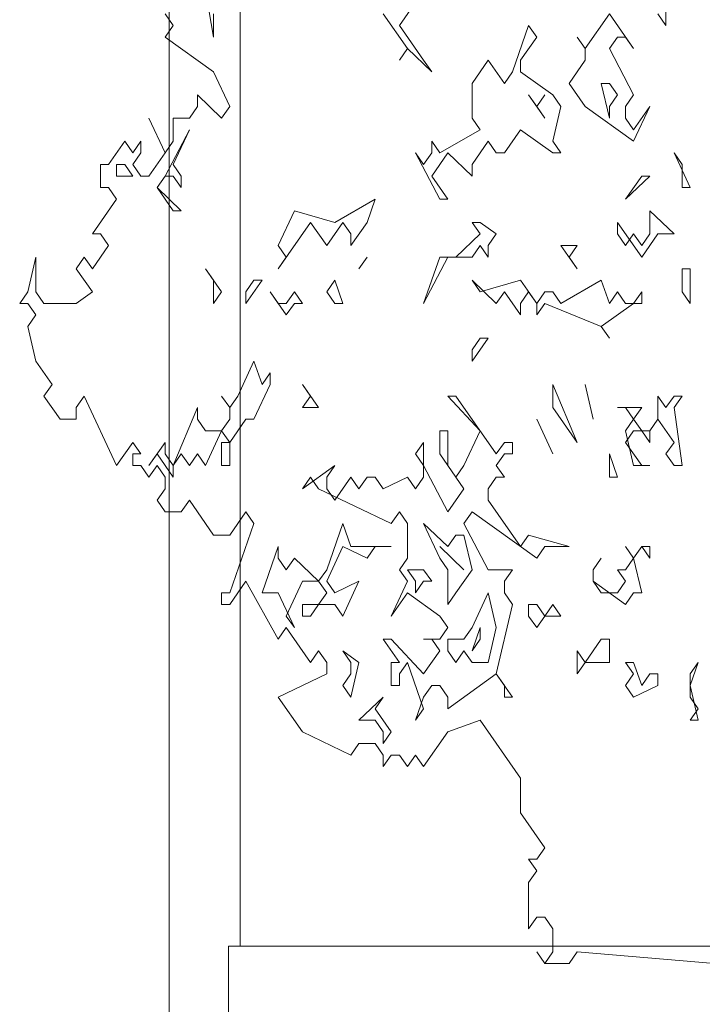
# Model space of a CAD drawing. Extents: x -25320 to 294860, y -9059 to 10983.
# Tile 27 of 58: x 4354 to 4930, y 401 to 1232. Entities that reach past the tile are written whole.
import ezdxf

# ---------------------------------------------------------------- set-up
doc = ezdxf.new("R2010")
doc.units = 0
doc.header["$MEASUREMENT"] = 0
doc.layers.add('COUPE', color=7, linetype='Continuous', lineweight=0)

msp = doc.modelspace()

# ---------------------------------------------------------------- linework, layer by layer
at = {"layer": 'COUPE', "linetype": 'Continuous', "lineweight": 20}
for p, q in [((4540.48, 450), (4540.48, 2080)), ((4480.48, 0), (4480.48, 2020)), ((4511.11, 1256.39), (4517.92, 1217.29)), ((4674.68, 1227.07), (4695.13, 1256.39)), ((4899.59, 1227.07), (4899.59, 1246.62)), ((4477.03, 1236.84), (4483.85, 1227.07)), ((4517.92, 1217.29), (4517.92, 1236.84)), ((4661.05, 1236.84), (4681.49, 1207.52)), ((4851.88, 1236.84), (4831.44, 1207.52)), ((4872.33, 1207.52), (4851.88, 1236.84)), ((4892.77, 1236.84), (4899.59, 1227.07)), ((4483.85, 1227.07), (4477.03, 1217.29)), ((4695.13, 1197.74), (4674.68, 1227.07)), ((4783.73, 1227.07), (4770.1, 1187.97)), ((4790.54, 1217.29), (4783.73, 1227.07)), ((4477.03, 1217.29), (4517.92, 1187.97)), ((4776.91, 1197.74), (4790.54, 1217.29)), ((4824.62, 1217.29), (4831.44, 1207.52)), ((4831.44, 1207.52), (4824.62, 1217.29)), ((4851.88, 1207.52), (4858.7, 1217.29)), ((4858.7, 1217.29), (4865.51, 1217.29)), ((4865.51, 1217.29), (4872.33, 1207.52)), ((4681.49, 1207.52), (4674.68, 1197.74)), ((4674.68, 1197.74), (4681.49, 1207.52)), ((4681.49, 1207.52), (4701.94, 1187.97)), ((4831.44, 1207.52), (4831.44, 1197.74)), ((4872.33, 1168.42), (4851.88, 1207.52)), ((4701.94, 1187.97), (4695.13, 1197.74)), ((4749.65, 1197.74), (4736.02, 1178.2)), ((4763.28, 1178.2), (4749.65, 1197.74)), ((4776.91, 1187.97), (4776.91, 1197.74)), ((4831.44, 1197.74), (4817.8, 1178.2)), ((4517.92, 1187.97), (4531.55, 1158.65)), ((4770.1, 1187.97), (4763.28, 1178.2)), ((4804.17, 1168.42), (4776.91, 1187.97)), ((4736.02, 1178.2), (4736.02, 1148.87)), ((4817.8, 1178.2), (4831.44, 1158.65)), ((4851.88, 1178.2), (4845.07, 1178.2)), ((4845.07, 1178.2), (4851.88, 1148.87)), ((4858.7, 1168.42), (4851.88, 1178.2)), ((4524.74, 1148.87), (4504.29, 1168.42)), ((4504.29, 1168.42), (4504.29, 1158.65)), ((4783.73, 1168.42), (4797.36, 1148.87)), ((4790.54, 1158.65), (4783.73, 1168.42)), ((4790.54, 1158.65), (4797.36, 1168.42)), ((4797.36, 1168.42), (4790.54, 1158.65)), ((4810.99, 1158.65), (4804.17, 1168.42)), ((4851.88, 1158.65), (4858.7, 1168.42)), ((4865.51, 1158.65), (4872.33, 1168.42)), ((4504.29, 1158.65), (4497.48, 1148.87)), ((4531.55, 1158.65), (4524.74, 1148.87)), ((4797.36, 1148.87), (4790.54, 1158.65)), ((4804.17, 1129.32), (4810.99, 1158.65)), ((4831.44, 1158.65), (4872.33, 1129.32)), ((4851.88, 1148.87), (4851.88, 1158.65)), ((4865.51, 1148.87), (4865.51, 1158.65)), ((4872.33, 1129.32), (4885.96, 1158.65)), ((4885.96, 1158.65), (4872.33, 1139.1)), ((4477.03, 1119.55), (4463.4, 1148.87)), ((4463.4, 1148.87), (4477.03, 1119.55)), ((4497.48, 1148.87), (4483.85, 1148.87)), ((4483.85, 1148.87), (4483.85, 1129.32)), ((4736.02, 1148.87), (4742.83, 1139.1)), ((4872.33, 1139.1), (4865.51, 1148.87)), ((4497.48, 1139.1), (4477.03, 1100)), ((4483.85, 1109.77), (4497.48, 1139.1)), ((4742.83, 1139.1), (4708.76, 1119.55)), ((4763.28, 1119.55), (4776.91, 1139.1)), ((4776.91, 1139.1), (4804.17, 1119.55)), ((4442.95, 1129.32), (4429.32, 1109.77)), ((4449.77, 1119.55), (4442.95, 1129.32)), ((4456.58, 1129.32), (4449.77, 1119.55)), ((4456.58, 1119.55), (4456.58, 1129.32)), ((4483.85, 1129.32), (4477.03, 1119.55)), ((4708.76, 1119.55), (4701.94, 1129.32)), ((4701.94, 1129.32), (4701.94, 1119.55)), ((4736.02, 1109.77), (4749.65, 1129.32)), ((4749.65, 1129.32), (4756.46, 1119.55)), ((4810.99, 1119.55), (4804.17, 1129.32)), ((4449.77, 1109.77), (4456.58, 1119.55)), ((4477.03, 1119.55), (4463.4, 1100)), ((4695.13, 1109.77), (4688.31, 1119.55)), ((4688.31, 1119.55), (4708.76, 1080.45)), ((4701.94, 1119.55), (4695.13, 1109.77)), ((4701.94, 1100), (4715.57, 1119.55)), ((4715.57, 1119.55), (4736.02, 1100)), ((4756.46, 1119.55), (4763.28, 1119.55)), ((4804.17, 1119.55), (4810.99, 1119.55)), ((4920.04, 1090.23), (4906.41, 1119.55)), ((4906.41, 1119.55), (4913.22, 1109.77)), ((4429.32, 1109.77), (4422.51, 1109.77)), ((4422.51, 1109.77), (4422.51, 1090.23)), ((4442.95, 1109.77), (4436.14, 1109.77)), ((4436.14, 1109.77), (4436.14, 1100)), ((4449.77, 1100), (4442.95, 1109.77)), ((4456.58, 1100), (4449.77, 1109.77)), ((4490.66, 1100), (4483.85, 1109.77)), ((4736.02, 1100), (4736.02, 1109.77)), ((4913.22, 1109.77), (4913.22, 1090.23)), ((4436.14, 1100), (4449.77, 1100)), ((4463.4, 1100), (4456.58, 1100)), ((4470.22, 1090.23), (4477.03, 1100)), ((4477.03, 1100), (4470.22, 1090.23)), ((4477.03, 1100), (4483.85, 1100)), ((4483.85, 1100), (4490.66, 1090.23)), ((4490.66, 1090.23), (4490.66, 1100)), ((4715.57, 1080.45), (4701.94, 1100)), ((4865.51, 1080.45), (4885.96, 1100)), ((4879.14, 1100), (4865.51, 1080.45)), ((4885.96, 1100), (4879.14, 1100)), ((4422.51, 1090.23), (4429.32, 1090.23)), ((4429.32, 1090.23), (4436.14, 1080.45)), ((4470.22, 1090.23), (4490.66, 1070.68)), ((4483.85, 1070.68), (4470.22, 1090.23)), ((4913.22, 1090.23), (4920.04, 1090.23)), ((4436.14, 1080.45), (4415.69, 1051.13)), ((4654.23, 1080.45), (4620.16, 1060.9)), ((4647.42, 1060.9), (4654.23, 1080.45)), ((4708.76, 1080.45), (4715.57, 1080.45)), ((4490.66, 1070.68), (4483.85, 1070.68)), ((4586.08, 1070.68), (4572.45, 1041.35)), ((4620.16, 1060.9), (4586.08, 1070.68)), ((4906.41, 1051.13), (4885.96, 1070.68)), ((4885.96, 1070.68), (4885.96, 1051.13)), ((4572.45, 1021.8), (4599.71, 1060.9)), ((4599.71, 1060.9), (4613.34, 1041.35)), ((4613.34, 1041.35), (4626.97, 1060.9)), ((4626.97, 1060.9), (4633.79, 1051.13)), ((4633.79, 1041.35), (4647.42, 1060.9)), ((4742.83, 1060.9), (4736.02, 1060.9)), ((4736.02, 1060.9), (4742.83, 1051.13)), ((4756.46, 1051.13), (4742.83, 1060.9)), ((4858.7, 1051.13), (4858.7, 1060.9)), ((4858.7, 1060.9), (4879.14, 1031.58)), ((4415.69, 1051.13), (4422.51, 1051.13)), ((4422.51, 1051.13), (4429.32, 1041.35)), ((4633.79, 1051.13), (4633.79, 1041.35)), ((4742.83, 1051.13), (4722.39, 1031.58)), ((4749.65, 1041.35), (4756.46, 1051.13)), ((4865.51, 1041.35), (4858.7, 1051.13)), ((4872.33, 1051.13), (4865.51, 1041.35)), ((4879.14, 1041.35), (4872.33, 1051.13)), ((4885.96, 1051.13), (4879.14, 1041.35)), ((4885.96, 1041.35), (4892.77, 1051.13)), ((4892.77, 1051.13), (4906.41, 1051.13)), ((4429.32, 1041.35), (4415.69, 1021.8)), ((4572.45, 1041.35), (4579.26, 1031.58)), ((4736.02, 1031.58), (4742.83, 1041.35)), ((4742.83, 1041.35), (4749.65, 1031.58)), ((4749.65, 1031.58), (4749.65, 1041.35)), ((4824.62, 1041.35), (4810.99, 1041.35)), ((4810.99, 1041.35), (4824.62, 1021.8)), ((4817.8, 1031.58), (4824.62, 1041.35)), ((4879.14, 1031.58), (4885.96, 1041.35)), ((4367.98, 1031.58), (4361.17, 1002.26)), ((4367.98, 1002.26), (4367.98, 1031.58)), ((4408.88, 1031.58), (4402.06, 1021.8)), ((4415.69, 1021.8), (4408.88, 1031.58)), ((4579.26, 1031.58), (4572.45, 1021.8)), ((4640.6, 1021.8), (4647.42, 1031.58)), ((4647.42, 1031.58), (4640.6, 1021.8)), ((4708.76, 1031.58), (4695.13, 992.48)), ((4695.13, 992.48), (4715.57, 1031.58)), ((4722.39, 1031.58), (4708.76, 1031.58)), ((4715.57, 1031.58), (4736.02, 1031.58)), ((4824.62, 1021.8), (4817.8, 1031.58)), ((4402.06, 1021.8), (4415.69, 1002.26)), ((4524.74, 1002.26), (4511.11, 1021.8)), ((4511.11, 1021.8), (4517.92, 1012.03)), ((4920.04, 1021.8), (4913.22, 1021.8)), ((4913.22, 1021.8), (4913.22, 1002.26)), ((4920.04, 992.48), (4920.04, 1021.8)), ((4517.92, 1012.03), (4517.92, 992.48)), ((4545.19, 992.48), (4558.82, 1012.03)), ((4552, 1012.03), (4545.19, 1002.26)), ((4558.82, 1012.03), (4552, 1012.03)), ((4620.16, 1012.03), (4613.34, 1002.26)), ((4626.97, 992.48), (4620.16, 1012.03)), ((4742.83, 1002.26), (4736.02, 1012.03)), ((4736.02, 1012.03), (4756.46, 992.48)), ((4776.91, 1012.03), (4742.83, 1002.26)), ((4790.54, 992.48), (4776.91, 1012.03)), ((4845.07, 1012.03), (4810.99, 992.48)), ((4851.88, 992.48), (4845.07, 1012.03)), ((4361.17, 1002.26), (4354.35, 992.48)), ((4374.8, 992.48), (4367.98, 1002.26)), ((4415.69, 1002.26), (4402.06, 992.48)), ((4517.92, 992.48), (4524.74, 1002.26)), ((4545.19, 1002.26), (4545.19, 992.48)), ((4572.45, 992.48), (4565.63, 1002.26)), ((4565.63, 1002.26), (4579.26, 982.71)), ((4586.08, 1002.26), (4579.26, 992.48)), ((4592.89, 992.48), (4586.08, 1002.26)), ((4613.34, 1002.26), (4620.16, 992.48)), ((4756.46, 992.48), (4763.28, 1002.26)), ((4763.28, 1002.26), (4776.91, 982.71)), ((4776.91, 992.48), (4783.73, 1002.26)), ((4783.73, 1002.26), (4790.54, 992.48)), ((4797.36, 1002.26), (4790.54, 992.48)), ((4804.17, 1002.26), (4797.36, 1002.26)), ((4810.99, 992.48), (4804.17, 1002.26)), ((4858.7, 1002.26), (4851.88, 992.48)), ((4865.51, 992.48), (4858.7, 1002.26)), ((4879.14, 1002.26), (4872.33, 992.48)), ((4879.14, 992.48), (4879.14, 1002.26)), ((4913.22, 1002.26), (4920.04, 992.48)), ((4354.35, 992.48), (4361.17, 992.48)), ((4361.17, 992.48), (4367.98, 982.71)), ((4402.06, 992.48), (4374.8, 992.48)), ((4579.26, 992.48), (4572.45, 992.48)), ((4579.26, 982.71), (4586.08, 992.48)), ((4586.08, 992.48), (4592.89, 992.48)), ((4620.16, 992.48), (4626.97, 992.48)), ((4776.91, 982.71), (4776.91, 992.48)), ((4790.54, 992.48), (4790.54, 982.71)), ((4790.54, 982.71), (4797.36, 992.48)), ((4797.36, 992.48), (4845.07, 972.93)), ((4845.07, 972.93), (4872.33, 992.48)), ((4872.33, 992.48), (4865.51, 992.48)), ((4872.33, 992.48), (4879.14, 992.48)), ((4367.98, 982.71), (4361.17, 972.93)), ((4361.17, 972.93), (4367.98, 943.61)), ((4845.07, 972.93), (4851.88, 963.16)), ((4851.88, 963.16), (4845.07, 972.93)), ((4736.02, 943.61), (4749.65, 963.16)), ((4742.83, 963.16), (4736.02, 953.38)), ((4749.65, 963.16), (4742.83, 963.16)), ((4736.02, 953.38), (4736.02, 943.61)), ((4367.98, 943.61), (4381.61, 924.06)), ((4552, 943.61), (4538.37, 914.29)), ((4558.82, 924.06), (4552, 943.61)), ((4565.63, 933.83), (4558.82, 924.06)), ((4565.63, 924.06), (4565.63, 933.83)), ((4381.61, 924.06), (4374.8, 914.29)), ((4552, 894.74), (4565.63, 924.06)), ((4606.52, 904.51), (4592.89, 924.06)), ((4592.89, 924.06), (4599.71, 914.29)), ((4824.62, 875.19), (4804.17, 924.06)), ((4804.17, 924.06), (4804.17, 904.51)), ((4831.44, 924.06), (4838.25, 894.74)), ((4838.25, 894.74), (4831.44, 924.06)), ((4374.8, 914.29), (4388.43, 894.74)), ((4402.06, 904.51), (4408.88, 914.29)), ((4408.88, 914.29), (4436.14, 855.64)), ((4531.55, 904.51), (4524.74, 914.29)), ((4524.74, 914.29), (4531.55, 904.51)), ((4538.37, 914.29), (4531.55, 904.51)), ((4599.71, 914.29), (4592.89, 904.51)), ((4722.39, 914.29), (4715.57, 914.29)), ((4715.57, 914.29), (4742.83, 884.96)), ((4756.46, 865.41), (4722.39, 914.29)), ((4899.59, 904.51), (4892.77, 914.29)), ((4892.77, 914.29), (4892.77, 894.74)), ((4906.41, 914.29), (4899.59, 904.51)), ((4906.41, 904.51), (4913.22, 914.29)), ((4913.22, 914.29), (4906.41, 914.29)), ((4402.06, 894.74), (4402.06, 904.51)), ((4504.29, 904.51), (4483.85, 855.64)), ((4504.29, 894.74), (4504.29, 904.51)), ((4531.55, 904.51), (4531.55, 894.74)), ((4592.89, 904.51), (4606.52, 904.51)), ((4804.17, 904.51), (4824.62, 875.19)), ((4879.14, 904.51), (4858.7, 904.51)), ((4858.7, 904.51), (4865.51, 904.51)), ((4865.51, 904.51), (4872.33, 894.74)), ((4872.33, 894.74), (4879.14, 904.51)), ((4913.22, 855.64), (4906.41, 904.51)), ((4388.43, 894.74), (4402.06, 894.74)), ((4511.11, 884.96), (4504.29, 894.74)), ((4531.55, 894.74), (4524.74, 884.96)), ((4531.55, 875.19), (4545.19, 894.74)), ((4545.19, 894.74), (4552, 894.74)), ((4790.54, 894.74), (4804.17, 865.41)), ((4804.17, 865.41), (4790.54, 894.74)), ((4872.33, 894.74), (4865.51, 884.96)), ((4879.14, 884.96), (4872.33, 894.74)), ((4892.77, 894.74), (4885.96, 884.96)), ((4885.96, 884.96), (4892.77, 894.74)), ((4892.77, 894.74), (4906.41, 875.19)), ((4524.74, 884.96), (4511.11, 884.96)), ((4511.11, 855.64), (4524.74, 884.96)), ((4524.74, 884.96), (4531.55, 875.19)), ((4715.57, 884.96), (4708.76, 884.96)), ((4708.76, 884.96), (4708.76, 865.41)), ((4715.57, 855.64), (4715.57, 884.96)), ((4742.83, 884.96), (4729.2, 855.64)), ((4865.51, 884.96), (4872.33, 855.64)), ((4865.51, 875.19), (4872.33, 884.96)), ((4872.33, 884.96), (4879.14, 884.96)), ((4885.96, 884.96), (4879.14, 884.96)), ((4879.14, 884.96), (4885.96, 875.19)), ((4885.96, 875.19), (4885.96, 884.96)), ((4436.14, 855.64), (4449.77, 875.19)), ((4449.77, 875.19), (4456.58, 865.41)), ((4477.03, 875.19), (4463.4, 855.64)), ((4477.03, 865.41), (4477.03, 875.19)), ((4531.55, 875.19), (4524.74, 875.19)), ((4524.74, 875.19), (4524.74, 855.64)), ((4531.55, 855.64), (4531.55, 875.19)), ((4695.13, 875.19), (4688.31, 865.41)), ((4695.13, 855.64), (4695.13, 875.19)), ((4763.28, 875.19), (4756.46, 865.41)), ((4770.1, 875.19), (4763.28, 875.19)), ((4770.1, 865.41), (4770.1, 875.19)), ((4879.14, 855.64), (4865.51, 875.19)), ((4906.41, 875.19), (4899.59, 865.41)), ((4456.58, 865.41), (4449.77, 865.41)), ((4449.77, 865.41), (4449.77, 855.64)), ((4463.4, 855.64), (4470.22, 865.41)), ((4470.22, 865.41), (4483.85, 845.86)), ((4483.85, 855.64), (4477.03, 865.41)), ((4483.85, 855.64), (4490.66, 865.41)), ((4490.66, 865.41), (4497.48, 855.64)), ((4497.48, 855.64), (4504.29, 865.41)), ((4504.29, 865.41), (4511.11, 855.64)), ((4688.31, 865.41), (4695.13, 855.64)), ((4708.76, 865.41), (4729.2, 836.09)), ((4756.46, 855.64), (4763.28, 865.41)), ((4763.28, 865.41), (4770.1, 865.41)), ((4858.7, 845.86), (4851.88, 865.41)), ((4851.88, 865.41), (4851.88, 845.86)), ((4899.59, 865.41), (4906.41, 855.64)), ((4449.77, 855.64), (4456.58, 855.64)), ((4456.58, 855.64), (4463.4, 845.86)), ((4463.4, 845.86), (4470.22, 855.64)), ((4470.22, 855.64), (4477.03, 845.86)), ((4483.85, 845.86), (4483.85, 855.64)), ((4524.74, 855.64), (4531.55, 855.64)), ((4620.16, 855.64), (4592.89, 836.09)), ((4613.34, 845.86), (4620.16, 855.64)), ((4715.57, 816.54), (4695.13, 855.64)), ((4695.13, 855.64), (4695.13, 845.86)), ((4722.39, 845.86), (4715.57, 855.64)), ((4729.2, 855.64), (4722.39, 845.86)), ((4763.28, 845.86), (4756.46, 855.64)), ((4872.33, 855.64), (4885.96, 855.64)), ((4885.96, 855.64), (4879.14, 855.64)), ((4906.41, 855.64), (4913.22, 855.64)), ((4477.03, 845.86), (4477.03, 836.09)), ((4592.89, 836.09), (4599.71, 845.86)), ((4599.71, 845.86), (4606.52, 836.09)), ((4613.34, 836.09), (4613.34, 845.86)), ((4633.79, 845.86), (4620.16, 826.32)), ((4640.6, 836.09), (4633.79, 845.86)), ((4647.42, 845.86), (4640.6, 836.09)), ((4654.23, 845.86), (4647.42, 845.86)), ((4661.05, 836.09), (4654.23, 845.86)), ((4681.49, 845.86), (4661.05, 836.09)), ((4688.31, 836.09), (4681.49, 845.86)), ((4695.13, 845.86), (4688.31, 836.09)), ((4749.65, 836.09), (4756.46, 845.86)), ((4756.46, 845.86), (4763.28, 845.86)), ((4851.88, 845.86), (4858.7, 845.86)), ((4477.03, 836.09), (4470.22, 826.32)), ((4606.52, 836.09), (4667.86, 806.77)), ((4620.16, 826.32), (4613.34, 836.09)), ((4729.2, 836.09), (4715.57, 816.54)), ((4749.65, 826.32), (4749.65, 836.09)), ((4470.22, 826.32), (4477.03, 816.54)), ((4490.66, 816.54), (4497.48, 826.32)), ((4497.48, 826.32), (4517.92, 796.99)), ((4776.91, 787.22), (4749.65, 826.32)), ((4477.03, 816.54), (4490.66, 816.54)), ((4531.55, 796.99), (4545.19, 816.54)), ((4545.19, 816.54), (4552, 806.77)), ((4667.86, 806.77), (4674.68, 816.54)), ((4674.68, 816.54), (4681.49, 806.77)), ((4729.2, 806.77), (4736.02, 816.54)), ((4736.02, 816.54), (4790.54, 777.44)), ((4552, 806.77), (4531.55, 748.12)), ((4626.97, 806.77), (4613.34, 767.67)), ((4633.79, 787.22), (4626.97, 806.77)), ((4681.49, 806.77), (4681.49, 777.44)), ((4715.57, 787.22), (4695.13, 806.77)), ((4695.13, 806.77), (4708.76, 777.44)), ((4749.65, 767.67), (4729.2, 806.77)), ((4517.92, 796.99), (4531.55, 796.99)), ((4722.39, 796.99), (4715.57, 787.22)), ((4729.2, 796.99), (4722.39, 796.99)), ((4736.02, 767.67), (4729.2, 796.99)), ((4783.73, 796.99), (4776.91, 787.22)), ((4817.8, 787.22), (4783.73, 796.99)), ((4572.45, 787.22), (4558.82, 748.12)), ((4572.45, 777.44), (4572.45, 787.22)), ((4613.34, 757.89), (4626.97, 787.22)), ((4626.97, 787.22), (4647.42, 777.44)), ((4667.86, 787.22), (4633.79, 787.22)), ((4647.42, 777.44), (4654.23, 787.22)), ((4654.23, 787.22), (4667.86, 787.22)), ((4708.76, 787.22), (4729.2, 767.67)), ((4729.2, 767.67), (4708.76, 787.22)), ((4790.54, 777.44), (4797.36, 787.22)), ((4797.36, 787.22), (4817.8, 787.22)), ((4872.33, 777.44), (4865.51, 787.22)), ((4865.51, 787.22), (4872.33, 777.44)), ((4872.33, 777.44), (4879.14, 787.22)), ((4879.14, 787.22), (4872.33, 777.44)), ((4879.14, 787.22), (4885.96, 777.44)), ((4885.96, 787.22), (4879.14, 787.22)), ((4885.96, 777.44), (4885.96, 787.22)), ((4579.26, 767.67), (4572.45, 777.44)), ((4586.08, 777.44), (4579.26, 767.67)), ((4606.52, 757.89), (4586.08, 777.44)), ((4681.49, 777.44), (4674.68, 767.67)), ((4708.76, 777.44), (4715.57, 767.67)), ((4838.25, 767.67), (4845.07, 777.44)), ((4845.07, 777.44), (4838.25, 767.67)), ((4872.33, 777.44), (4865.51, 767.67)), ((4879.14, 748.12), (4872.33, 777.44)), ((4613.34, 767.67), (4606.52, 757.89)), ((4674.68, 767.67), (4681.49, 757.89)), ((4695.13, 767.67), (4681.49, 767.67)), ((4681.49, 767.67), (4688.31, 757.89)), ((4701.94, 757.89), (4695.13, 767.67)), ((4715.57, 767.67), (4715.57, 738.35)), ((4722.39, 748.12), (4736.02, 767.67)), ((4770.1, 767.67), (4749.65, 767.67)), ((4763.28, 757.89), (4770.1, 767.67)), ((4838.25, 757.89), (4838.25, 767.67)), ((4838.25, 767.67), (4838.25, 757.89)), ((4865.51, 767.67), (4858.7, 767.67)), ((4858.7, 767.67), (4865.51, 757.89)), ((4531.55, 738.35), (4545.19, 757.89)), ((4545.19, 757.89), (4572.45, 709.02)), ((4579.26, 728.57), (4592.89, 757.89)), ((4592.89, 757.89), (4606.52, 757.89)), ((4606.52, 757.89), (4613.34, 748.12)), ((4620.16, 748.12), (4613.34, 757.89)), ((4640.6, 757.89), (4620.16, 748.12)), ((4626.97, 728.57), (4640.6, 757.89)), ((4681.49, 757.89), (4667.86, 728.57)), ((4688.31, 757.89), (4688.31, 748.12)), ((4688.31, 748.12), (4695.13, 757.89)), ((4695.13, 757.89), (4701.94, 757.89)), ((4763.28, 748.12), (4763.28, 757.89)), ((4845.07, 748.12), (4838.25, 757.89)), ((4838.25, 757.89), (4865.51, 738.35)), ((4865.51, 757.89), (4858.7, 748.12)), ((4531.55, 748.12), (4524.74, 748.12)), ((4524.74, 748.12), (4524.74, 738.35)), ((4558.82, 748.12), (4572.45, 748.12)), ((4572.45, 748.12), (4586.08, 718.8)), ((4613.34, 748.12), (4606.52, 738.35)), ((4667.86, 728.57), (4681.49, 748.12)), ((4681.49, 748.12), (4708.76, 728.57)), ((4715.57, 738.35), (4722.39, 748.12)), ((4749.65, 748.12), (4736.02, 718.8)), ((4756.46, 718.8), (4749.65, 748.12)), ((4770.1, 738.35), (4763.28, 748.12)), ((4858.7, 748.12), (4845.07, 748.12)), ((4865.51, 738.35), (4872.33, 748.12)), ((4872.33, 748.12), (4879.14, 748.12)), ((4524.74, 738.35), (4531.55, 738.35)), ((4606.52, 738.35), (4592.89, 738.35)), ((4592.89, 738.35), (4592.89, 728.57)), ((4599.71, 728.57), (4606.52, 738.35)), ((4606.52, 738.35), (4620.16, 738.35)), ((4620.16, 738.35), (4626.97, 728.57)), ((4756.46, 679.7), (4770.1, 738.35)), ((4790.54, 738.35), (4783.73, 738.35)), ((4783.73, 738.35), (4783.73, 728.57)), ((4797.36, 728.57), (4790.54, 738.35)), ((4804.17, 738.35), (4797.36, 728.57)), ((4810.99, 728.57), (4804.17, 738.35)), ((4586.08, 718.8), (4579.26, 728.57)), ((4592.89, 728.57), (4599.71, 728.57)), ((4708.76, 728.57), (4715.57, 718.8)), ((4783.73, 728.57), (4790.54, 718.8)), ((4790.54, 718.8), (4797.36, 728.57)), ((4797.36, 728.57), (4810.99, 728.57)), ((4572.45, 709.02), (4579.26, 718.8)), ((4579.26, 718.8), (4599.71, 689.47)), ((4715.57, 718.8), (4708.76, 709.02)), ((4736.02, 718.8), (4729.2, 709.02)), ((4736.02, 699.25), (4742.83, 718.8)), ((4742.83, 718.8), (4742.83, 709.02)), ((4749.65, 689.47), (4756.46, 718.8)), ((4667.86, 709.02), (4661.05, 709.02)), ((4661.05, 709.02), (4674.68, 689.47)), ((4695.13, 679.7), (4667.86, 709.02)), ((4708.76, 709.02), (4695.13, 709.02)), ((4695.13, 709.02), (4701.94, 709.02)), ((4701.94, 709.02), (4708.76, 699.25)), ((4729.2, 709.02), (4715.57, 709.02)), ((4715.57, 709.02), (4715.57, 699.25)), ((4742.83, 709.02), (4736.02, 699.25)), ((4845.07, 709.02), (4831.44, 689.47)), ((4851.88, 709.02), (4845.07, 709.02)), ((4851.88, 689.47), (4851.88, 709.02)), ((4599.71, 689.47), (4606.52, 699.25)), ((4606.52, 699.25), (4613.34, 689.47)), ((4640.6, 689.47), (4626.97, 699.25)), ((4626.97, 699.25), (4633.79, 689.47)), ((4708.76, 699.25), (4695.13, 679.7)), ((4715.57, 699.25), (4722.39, 689.47)), ((4722.39, 689.47), (4729.2, 699.25)), ((4729.2, 699.25), (4736.02, 689.47)), ((4831.44, 689.47), (4824.62, 699.25)), ((4824.62, 699.25), (4824.62, 679.7)), ((4613.34, 689.47), (4613.34, 679.7)), ((4633.79, 660.15), (4640.6, 689.47)), ((4633.79, 689.47), (4633.79, 679.7)), ((4674.68, 689.47), (4667.86, 689.47)), ((4667.86, 689.47), (4667.86, 669.92)), ((4674.68, 679.7), (4681.49, 689.47)), ((4681.49, 689.47), (4695.13, 650.38)), ((4736.02, 689.47), (4749.65, 689.47)), ((4824.62, 679.7), (4831.44, 689.47)), ((4831.44, 689.47), (4851.88, 689.47)), ((4872.33, 689.47), (4865.51, 689.47)), ((4865.51, 689.47), (4872.33, 679.7)), ((4879.14, 669.92), (4872.33, 689.47)), ((4920.04, 669.92), (4926.85, 689.47)), ((4926.85, 689.47), (4920.04, 679.7)), ((4613.34, 679.7), (4572.45, 660.15)), ((4633.79, 679.7), (4626.97, 669.92)), ((4674.68, 669.92), (4674.68, 679.7)), ((4715.57, 650.38), (4756.46, 679.7)), ((4756.46, 679.7), (4763.28, 669.92)), ((4770.1, 660.15), (4756.46, 679.7)), ((4872.33, 679.7), (4865.51, 669.92)), ((4885.96, 679.7), (4879.14, 669.92)), ((4892.77, 679.7), (4885.96, 679.7)), ((4892.77, 669.92), (4892.77, 679.7)), ((4920.04, 679.7), (4920.04, 660.15)), ((4626.97, 669.92), (4633.79, 660.15)), ((4667.86, 669.92), (4674.68, 669.92)), ((4695.13, 660.15), (4701.94, 669.92)), ((4701.94, 669.92), (4708.76, 669.92)), ((4708.76, 669.92), (4715.57, 660.15)), ((4763.28, 669.92), (4763.28, 660.15)), ((4865.51, 669.92), (4872.33, 660.15)), ((4872.33, 660.15), (4892.77, 669.92)), ((4926.85, 640.6), (4920.04, 669.92)), ((4572.45, 660.15), (4592.89, 630.83)), ((4661.05, 660.15), (4640.6, 640.6)), ((4654.23, 650.38), (4661.05, 660.15)), ((4688.31, 640.6), (4695.13, 660.15)), ((4715.57, 660.15), (4715.57, 650.38)), ((4763.28, 660.15), (4770.1, 660.15)), ((4920.04, 660.15), (4926.85, 650.38)), ((4667.86, 630.83), (4654.23, 650.38)), ((4695.13, 650.38), (4688.31, 640.6)), ((4926.85, 650.38), (4920.04, 640.6)), ((4640.6, 640.6), (4654.23, 640.6)), ((4654.23, 640.6), (4661.05, 630.83)), ((4715.57, 630.83), (4742.83, 640.6)), ((4742.83, 640.6), (4776.91, 591.73)), ((4920.04, 640.6), (4926.85, 640.6)), ((4592.89, 630.83), (4633.79, 611.28)), ((4661.05, 630.83), (4661.05, 621.05)), ((4661.05, 621.05), (4667.86, 630.83)), ((4695.13, 601.5), (4715.57, 630.83)), ((4633.79, 611.28), (4640.6, 621.05)), ((4640.6, 621.05), (4654.23, 621.05)), ((4654.23, 621.05), (4661.05, 611.28)), ((4661.05, 611.28), (4661.05, 601.5)), ((4661.05, 601.5), (4667.86, 611.28)), ((4667.86, 611.28), (4674.68, 611.28)), ((4674.68, 611.28), (4681.49, 601.5)), ((4681.49, 601.5), (4688.31, 611.28)), ((4688.31, 611.28), (4695.13, 601.5)), ((4776.91, 591.73), (4776.91, 562.41)), ((4776.91, 562.41), (4797.36, 533.08)), ((4797.36, 533.08), (4790.54, 523.31)), ((4790.54, 523.31), (4783.73, 523.31)), ((4783.73, 523.31), (4790.54, 513.53)), ((4790.54, 513.53), (4783.73, 503.76)), ((4783.73, 503.76), (4783.73, 464.66)), ((4783.73, 464.66), (4790.54, 474.44)), ((4790.54, 474.44), (4797.36, 474.44)), ((4797.36, 474.44), (4804.17, 464.66)), ((4804.17, 464.66), (4804.17, 445.11)), ((4530.48, 450), (5530.4, 450)), ((4530.48, 0), (4530.48, 450)), ((4797.36, 435.34), (4790.54, 445.11)), ((4790.54, 445.11), (4797.36, 435.34)), ((4804.17, 445.11), (4797.36, 435.34)), ((4817.8, 435.34), (4824.62, 445.11)), ((4824.62, 445.11), (4940.48, 435.34)), ((4797.36, 435.34), (4817.8, 435.34))]:
    msp.add_line(p, q, dxfattribs=at)

doc.saveas('drawing.dxf')
